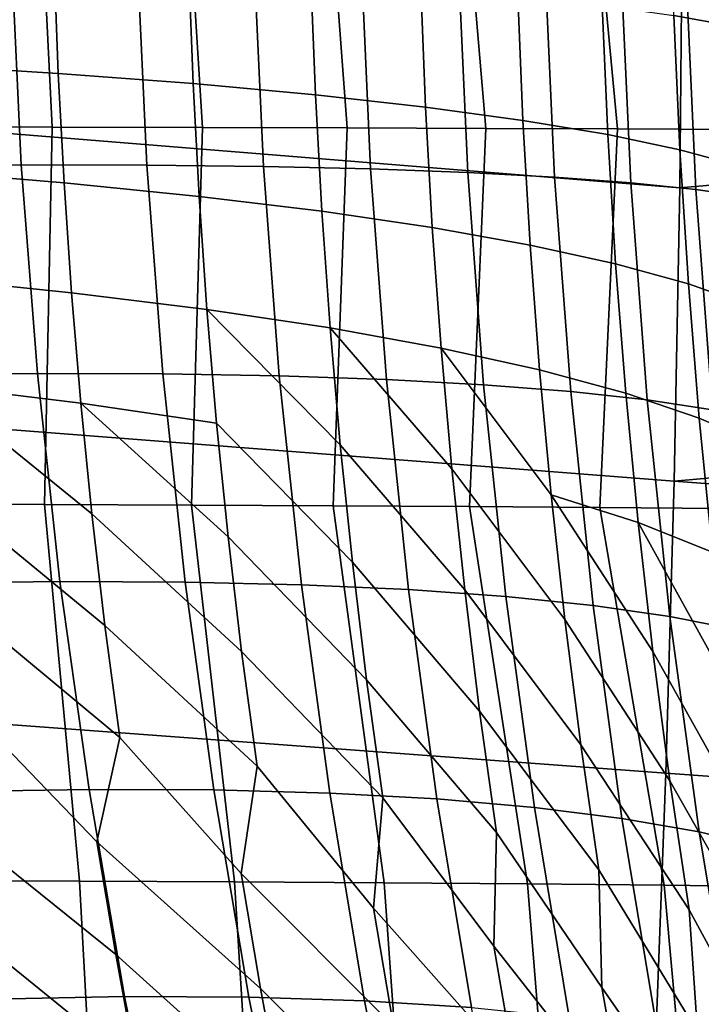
# Model space of a CAD drawing. Header units: metres. Extents: x -167 to 28, y -27 to 27.
# Tile 153 of 256: x -30.52 to -27.99, y -4.68 to -1.02. Entities that reach past the tile are written whole.
import ezdxf

# ---------------------------------------------------------------- set-up
doc = ezdxf.new("R2010")
doc.units = ezdxf.units.M
doc.layers.add('solid_12_065_021_XXX', color=7, linetype='CONTINUOUS')

msp = doc.modelspace()

# ---------------------------------------------------------------- linework, layer by layer
at = {"layer": 'solid_12_065_021_XXX'}
for points in [[(-28.055216, 0.547852, 159.395981), (-34.545525, -0.000026, 161.0233), (-34.550743, -1.116727, 161.001999), (-28.055143, -0.547611, 159.395966)], [(-21.562111, 0.000203, 157.779037), (-28.055143, -0.547611, 159.395966), (-28.06546, -1.642213, 159.35437), (-21.567163, -1.076086, 157.758667)], [(-30.402798, -1.416253, 151.68306), (-30.981239, -1.415318, 151.956863), (-31.030867, -0.008434, 151.952972), (-30.472406, -0.008439, 151.691818)], [(-29.842903, -1.417465, 151.373016), (-30.402798, -1.416253, 151.68306), (-30.472406, -0.008439, 151.691818), (-29.931099, -0.008446, 151.396744)], [(-29.303825, -1.418941, 151.027954), (-29.842903, -1.417465, 151.373016), (-29.931099, -0.008446, 151.396744), (-29.409002, -0.008455, 151.068878)], [(-28.787752, -1.420668, 150.649277), (-29.303825, -1.418941, 151.027954), (-29.409002, -0.008455, 151.068878), (-28.908102, -0.008465, 150.709473)], [(-28.296783, -1.422633, 150.238464), (-28.787752, -1.420668, 150.649277), (-28.908102, -0.008465, 150.709473), (-28.4303, -0.008476, 150.31987)], [(-27.832924, -1.424823, 149.797165), (-28.296783, -1.422633, 150.238464), (-28.4303, -0.008476, 150.31987), (-27.977413, -0.008489, 149.901566)], [(-27.882746, -0.520028, 33.082886), (-27.868208, -1.040395, 33.118694), (-28.087324, -1.000185, 34.713425), (-28.100687, -0.499858, 34.679508)], [(-28.06546, -1.642213, 159.35437), (-28.055143, -0.547611, 159.395966), (-34.550743, -1.116727, 161.001999)], [(-31.054811, -0.780008, 100.730392), (-31.017767, -1.559697, 100.691544), (-30.518265, -1.556586, 101.1642), (-30.554565, -0.77843, 101.20388)], [(-30.395287, -0.809504, 44.079971), (-30.380119, -1.215854, 44.117649), (-30.927588, -1.181429, 45.629211), (-30.942247, -0.786422, 45.594269)], [(-30.554565, -0.77843, 101.20388), (-30.518265, -1.556586, 101.1642), (-30.05032, -1.557567, 101.668129), (-30.086092, -0.778907, 101.708832)], [(-30.086092, -0.778907, 101.708832), (-30.05032, -1.557567, 101.668129), (-29.615902, -1.562634, 102.20121), (-29.651369, -0.781437, 102.243103)], [(-29.651369, -0.781437, 102.243103), (-29.615902, -1.562634, 102.20121), (-29.216839, -1.571768, 102.7612), (-29.25223, -0.78601, 102.804451)], [(-29.25223, -0.78601, 102.804451), (-29.216839, -1.571768, 102.7612), (-28.854813, -1.584929, 103.345734), (-28.890364, -0.792605, 103.390495)], [(-28.890364, -0.792605, 103.390495), (-28.854813, -1.584929, 103.345734), (-28.531345, -1.602062, 103.952354), (-28.567295, -0.801195, 103.998764)], [(-28.567295, -0.801195, 103.998764), (-28.531345, -1.602062, 103.952354), (-28.247797, -1.623095, 104.578514), (-28.284389, -0.811744, 104.626694)], [(-29.894012, -0.835114, 42.549984), (-29.878138, -1.254056, 42.590466), (-30.380119, -1.215854, 44.117649), (-30.395287, -0.809504, 44.079971)], [(-29.438879, -0.863227, 41.005684), (-29.422094, -1.295998, 41.049038), (-29.878138, -1.254056, 42.590466), (-29.894012, -0.835114, 42.549984)], [(-28.284389, -0.811744, 104.626694), (-28.247797, -1.623095, 104.578514), (-28.005365, -1.64794, 105.221573), (-28.042843, -0.824207, 105.271622)], [(-28.042843, -0.824207, 105.271622), (-28.005365, -1.64794, 105.221573), (-27.805067, -1.676491, 105.87883), (-27.843672, -0.838532, 105.93084)], [(-29.030294, -0.89382, 39.448467), (-29.0124, -1.341643, 39.494755), (-29.422094, -1.295998, 41.049038), (-29.438879, -0.863227, 41.005684)], [(-28.668631, -0.926864, 37.879742), (-28.649422, -1.390951, 37.929012), (-29.0124, -1.341643, 39.494755), (-29.030294, -0.89382, 39.448467)], [(-28.354214, -0.96233, 36.300919), (-28.333488, -1.443876, 36.353222), (-28.649422, -1.390951, 37.929012), (-28.668631, -0.926864, 37.879742)], [(-28.087324, -1.000185, 34.713425), (-28.064882, -1.500372, 34.768803), (-28.333488, -1.443876, 36.353222), (-28.354214, -0.96233, 36.300919)], [(-27.868208, -1.040395, 33.118694), (-27.843849, -1.560386, 33.177177), (-28.064882, -1.500372, 34.768803), (-28.087324, -1.000185, 34.713425)], [(-21.567163, -1.076086, 157.758667), (-28.06546, -1.642213, 159.35437), (-28.086147, -2.734259, 159.271271), (-21.582394, -2.150692, 157.697556)], [(-28.086147, -2.734259, 159.271271), (-28.06546, -1.642213, 159.35437), (-34.550743, -1.116727, 161.001999), (-34.566586, -2.231676, 160.938187)], [(-30.380119, -1.215854, 44.117649), (-30.358572, -1.623518, 44.169899), (-30.906729, -1.577947, 45.677677), (-30.927588, -1.181429, 45.629211)], [(-29.878138, -1.254056, 42.590466), (-29.855625, -1.674093, 42.646603), (-30.358572, -1.623518, 44.169899), (-30.380119, -1.215854, 44.117649)], [(-29.422094, -1.295998, 41.049038), (-29.398335, -1.729628, 41.109154), (-29.855625, -1.674093, 42.646603), (-29.878138, -1.254056, 42.590466)], [(-29.0124, -1.341643, 39.494755), (-28.987116, -1.790072, 39.558933), (-29.398335, -1.729628, 41.109154), (-29.422094, -1.295998, 41.049038)], [(-28.649422, -1.390951, 37.929012), (-28.622334, -1.855372, 37.997326), (-28.987116, -1.790072, 39.558933), (-29.0124, -1.341643, 39.494755)], [(-28.333488, -1.443876, 36.353222), (-28.304316, -1.925468, 36.425735), (-28.622334, -1.855372, 37.997326), (-28.649422, -1.390951, 37.929012)], [(-30.995468, -2.820518, 152.038406), (-30.981239, -1.415318, 151.956863), (-30.402798, -1.416253, 151.68306), (-30.431498, -2.822118, 151.776962)], [(-30.431498, -2.822118, 151.776962), (-30.402798, -1.416253, 151.68306), (-29.842903, -1.417465, 151.373016), (-29.884314, -2.824187, 151.481705)], [(-29.884314, -2.824187, 151.481705), (-29.842903, -1.417465, 151.373016), (-29.303825, -1.418941, 151.027954), (-29.35594, -2.82671, 151.153656)], [(-29.35594, -2.82671, 151.153656), (-29.303825, -1.418941, 151.027954), (-28.787752, -1.420668, 150.649277), (-28.848347, -2.82967, 150.793945)], [(-28.848347, -2.82967, 150.793945), (-28.787752, -1.420668, 150.649277), (-28.296783, -1.422633, 150.238464), (-28.363447, -2.833054, 150.403824)], [(-28.363447, -2.833054, 150.403824), (-28.296783, -1.422633, 150.238464), (-27.832924, -1.424823, 149.797165), (-27.903076, -2.836844, 149.98468)], [(-28.064882, -1.500372, 34.768803), (-28.033348, -2.000298, 34.84557), (-28.304316, -1.925468, 36.425735), (-28.333488, -1.443876, 36.353222)], [(-27.843849, -1.560386, 33.177177), (-27.809673, -2.079795, 33.258247), (-28.033348, -2.000298, 34.84557), (-28.064882, -1.500372, 34.768803)], [(-31.017767, -1.559697, 100.691544), (-30.956289, -2.338152, 100.626587), (-30.457987, -2.333524, 101.097878), (-30.518265, -1.556586, 101.1642)], [(-30.518265, -1.556586, 101.1642), (-30.457987, -2.333524, 101.097878), (-29.990892, -2.334978, 101.600136), (-30.05032, -1.557567, 101.668129)], [(-30.05032, -1.557567, 101.668129), (-29.990892, -2.334978, 101.600136), (-29.556961, -2.342508, 102.131256), (-29.615902, -1.562634, 102.20121)], [(-29.615902, -1.562634, 102.20121), (-29.556961, -2.342508, 102.131256), (-29.158007, -2.356083, 102.689018), (-29.216839, -1.571768, 102.7612)], [(-29.216839, -1.571768, 102.7612), (-29.158007, -2.356083, 102.689018), (-28.795704, -2.375645, 103.27108), (-28.854813, -1.584929, 103.345734)], [(-30.358572, -1.623518, 44.169899), (-30.330563, -2.032749, 44.236832), (-30.879578, -1.976278, 45.73978), (-30.906729, -1.577947, 45.677677)], [(-28.854813, -1.584929, 103.345734), (-28.795704, -2.375645, 103.27108), (-28.471567, -2.401114, 103.875008), (-28.531345, -1.602062, 103.952354)], [(-28.531345, -1.602062, 103.952354), (-28.471567, -2.401114, 103.875008), (-28.186956, -2.432382, 104.498276), (-28.247797, -1.623095, 104.578514)], [(-29.855625, -1.674093, 42.646603), (-29.826403, -2.09543, 42.718491), (-30.330563, -2.032749, 44.236832), (-30.358572, -1.623518, 44.169899)], [(-28.247797, -1.623095, 104.578514), (-28.186956, -2.432382, 104.498276), (-27.94306, -2.469318, 105.138275), (-28.005365, -1.64794, 105.221573)], [(-28.005365, -1.64794, 105.221573), (-27.94306, -2.469318, 105.138275), (-27.7409, -2.511768, 105.792313), (-27.805067, -1.676491, 105.87883)], [(-29.398335, -1.729628, 41.109154), (-29.367546, -2.164265, 41.186111), (-29.826403, -2.09543, 42.718491), (-29.855625, -1.674093, 42.646603)], [(-28.987116, -1.790072, 39.558933), (-28.954403, -2.239192, 39.641068), (-29.367546, -2.164265, 41.186111), (-29.398335, -1.729628, 41.109154)], [(-28.622334, -1.855372, 37.997326), (-28.587343, -2.320144, 38.084732), (-28.954403, -2.239192, 39.641068), (-28.987116, -1.790072, 39.558933)], [(-28.304316, -1.925468, 36.425735), (-28.266691, -2.407049, 36.518494), (-28.587343, -2.320144, 38.084732), (-28.622334, -1.855372, 37.997326)], [(-28.033348, -2.000298, 34.84557), (-27.992735, -2.49983, 34.943756), (-28.266691, -2.407049, 36.518494), (-28.304316, -1.925468, 36.425735)], [(-30.330563, -2.032749, 44.236832), (-30.295948, -2.44377, 44.318451), (-30.845976, -2.376685, 45.815556), (-30.879578, -1.976278, 45.73978)], [(-27.809673, -2.079795, 33.258247), (-27.76572, -2.598404, 33.361916), (-27.992735, -2.49983, 34.943756), (-28.033348, -2.000298, 34.84557)], [(-29.826403, -2.09543, 42.718491), (-29.790346, -2.51824, 42.80611), (-30.295948, -2.44377, 44.318451), (-30.330563, -2.032749, 44.236832)], [(-29.826403, -2.09543, 42.718491), (-29.329618, -2.600028, 41.279877), (-29.284431, -3.037014, 41.3904), (-29.790346, -2.51824, 42.80611)], [(-29.826403, -2.09543, 42.718491), (-29.367546, -2.164265, 41.186111), (-29.329618, -2.600028, 41.279877)], [(-21.607761, -3.221987, 157.595886), (-21.582394, -2.150692, 157.697556), (-28.086147, -2.734259, 159.271271)], [(-29.367546, -2.164265, 41.186111), (-28.914177, -2.689063, 39.7411), (-28.866337, -3.139727, 39.858955), (-29.329618, -2.600028, 41.279877)], [(-29.367546, -2.164265, 41.186111), (-28.954403, -2.239192, 39.641068), (-28.914177, -2.689063, 39.7411)], [(-28.117125, -3.822129, 159.146973), (-28.086147, -2.734259, 159.271271), (-34.566586, -2.231676, 160.938187), (-34.592991, -3.343183, 160.832077)], [(-28.954403, -2.239192, 39.641068), (-28.544386, -2.785265, 38.191147), (-28.493393, -3.250716, 38.316471), (-28.914177, -2.689063, 39.7411)], [(-28.954403, -2.239192, 39.641068), (-28.587343, -2.320144, 38.084732), (-28.544386, -2.785265, 38.191147)], [(-30.956289, -2.338152, 100.626587), (-30.870306, -3.115195, 100.535622), (-30.373667, -3.109033, 101.005028), (-30.457987, -2.333524, 101.097878)], [(-30.457987, -2.333524, 101.097878), (-30.373667, -3.109033, 101.005028), (-29.907753, -3.110876, 101.504974), (-29.990892, -2.334978, 101.600136)], [(-29.990892, -2.334978, 101.600136), (-29.907753, -3.110876, 101.504974), (-29.474503, -3.120714, 102.033394), (-29.556961, -2.342508, 102.131256)], [(-29.556961, -2.342508, 102.131256), (-29.474503, -3.120714, 102.033394), (-29.075714, -3.138507, 102.588081), (-29.158007, -2.356083, 102.689018)], [(-28.266691, -2.407049, 36.518494), (-28.220577, -2.888549, 36.631393), (-28.544386, -2.785265, 38.191147), (-28.587343, -2.320144, 38.084732)], [(-30.845976, -2.376685, 45.815556), (-30.254564, -2.856771, 44.414764), (-30.206228, -3.271906, 44.525764), (-30.805746, -2.779401, 45.905025)], [(-30.845976, -2.376685, 45.815556), (-30.295948, -2.44377, 44.318451), (-30.254564, -2.856771, 44.414764)], [(-29.158007, -2.356083, 102.689018), (-29.075714, -3.138507, 102.588081), (-28.713047, -3.164181, 103.166733), (-28.795704, -2.375645, 103.27108)], [(-28.795704, -2.375645, 103.27108), (-28.713047, -3.164181, 103.166733), (-28.388008, -3.197629, 103.766953), (-28.471567, -2.401114, 103.875008)], [(-28.471567, -2.401114, 103.875008), (-28.388008, -3.197629, 103.766953), (-28.10195, -3.238713, 104.38623), (-28.186956, -2.432382, 104.498276)], [(-27.992735, -2.49983, 34.943756), (-27.943035, -2.998823, 35.063221), (-28.220577, -2.888549, 36.631393), (-28.266691, -2.407049, 36.518494)], [(-30.295948, -2.44377, 44.318451), (-29.747309, -2.942668, 42.909447), (-29.697134, -3.368825, 43.028465), (-30.254564, -2.856771, 44.414764)], [(-30.295948, -2.44377, 44.318451), (-29.790346, -2.51824, 42.80611), (-29.747309, -2.942668, 42.909447)], [(-28.186956, -2.432382, 104.498276), (-28.10195, -3.238713, 104.38623), (-27.85606, -3.287261, 105.022011), (-27.94306, -2.469318, 105.138275)], [(-29.790346, -2.51824, 42.80611), (-29.284431, -3.037014, 41.3904), (-29.231848, -3.475286, 41.51762), (-29.747309, -2.942668, 42.909447)], [(-27.76572, -2.598404, 33.361916), (-27.712006, -3.11599, 33.488022), (-27.943035, -2.998823, 35.063221), (-27.992735, -2.49983, 34.943756)], [(-29.329618, -2.600028, 41.279877), (-28.866337, -3.139727, 39.858955), (-28.810778, -3.591197, 39.994549), (-29.284431, -3.037014, 41.3904)], [(-28.914177, -2.689063, 39.7411), (-28.493393, -3.250716, 38.316471), (-28.43429, -3.716457, 38.460587), (-28.866337, -3.139727, 39.858955)], [(-21.64319, -4.28839, 157.453918), (-21.607761, -3.221987, 157.595886), (-28.086147, -2.734259, 159.271271), (-28.117125, -3.822129, 159.146973)], [(-30.805746, -2.779401, 45.905025), (-30.206228, -3.271906, 44.525764), (-30.150721, -3.689291, 44.651363), (-30.758688, -3.184614, 46.008213)], [(-28.544386, -2.785265, 38.191147), (-28.165932, -3.369884, 36.764301), (-28.102715, -3.850955, 36.917068), (-28.493393, -3.250716, 38.316471)], [(-28.544386, -2.785265, 38.191147), (-28.220577, -2.888549, 36.631393), (-28.165932, -3.369884, 36.764301)], [(-30.301422, -4.224997, 151.843323), (-30.897144, -4.222802, 152.121628), (-30.995468, -2.820518, 152.038406), (-30.431498, -2.822118, 151.776962)], [(-29.723911, -4.227837, 151.528259), (-30.301422, -4.224997, 151.843323), (-30.431498, -2.822118, 151.776962), (-29.884314, -2.824187, 151.481705)], [(-29.166889, -4.231316, 151.177414), (-29.723911, -4.227837, 151.528259), (-29.884314, -2.824187, 151.481705), (-29.35594, -2.82671, 151.153656)], [(-30.254564, -2.856771, 44.414764), (-29.697134, -3.368825, 43.028465), (-29.639622, -3.796792, 43.163044), (-30.206228, -3.271906, 44.525764)], [(-28.632586, -4.235429, 150.792007), (-29.166889, -4.231316, 151.177414), (-29.35594, -2.82671, 151.153656), (-28.848347, -2.82967, 150.793945)], [(-28.123188, -4.240171, 150.373337), (-28.632586, -4.235429, 150.792007), (-28.848347, -2.82967, 150.793945), (-28.363447, -2.833054, 150.403824)], [(-27.640821, -4.245535, 149.922867), (-28.123188, -4.240171, 150.373337), (-28.363447, -2.833054, 150.403824), (-27.903076, -2.836844, 149.98468)], [(-28.220577, -2.888549, 36.631393), (-27.884237, -3.497126, 35.203812), (-27.816341, -3.994574, 35.365345), (-28.165932, -3.369884, 36.764301)], [(-28.220577, -2.888549, 36.631393), (-27.943035, -2.998823, 35.063221), (-27.884237, -3.497126, 35.203812)], [(-29.747309, -2.942668, 42.909447), (-29.231848, -3.475286, 41.51762), (-29.1717, -3.914885, 41.661385), (-29.697134, -3.368825, 43.028465)], [(-29.284431, -3.037014, 41.3904), (-28.810778, -3.591197, 39.994549), (-28.747362, -4.043468, 40.14769), (-29.231848, -3.475286, 41.51762)], [(-30.870306, -3.115195, 100.535622), (-30.759832, -3.890582, 100.41877), (-30.26531, -3.882844, 100.88578), (-30.373667, -3.109033, 101.005028)], [(-30.373667, -3.109033, 101.005028), (-30.26531, -3.882844, 100.88578), (-29.800913, -3.884941, 101.382812), (-29.907753, -3.110876, 101.504974)], [(-29.907753, -3.110876, 101.504974), (-29.800913, -3.884941, 101.382812), (-29.368551, -3.896863, 101.907814), (-29.474503, -3.120714, 102.033394)], [(-29.474503, -3.120714, 102.033394), (-29.368551, -3.896863, 101.907814), (-28.970007, -3.918561, 102.458633), (-29.075714, -3.138507, 102.588081)], [(-29.075714, -3.138507, 102.588081), (-28.970007, -3.918561, 102.458633), (-28.606922, -3.949946, 103.032997), (-28.713047, -3.164181, 103.166733)], [(-28.866337, -3.139727, 39.858955), (-28.43429, -3.716457, 38.460587), (-28.366972, -4.182431, 38.623264), (-28.810778, -3.591197, 39.994549)], [(-30.758688, -3.184614, 46.008213), (-30.150721, -3.689291, 44.651363), (-30.236328, -4.078712, 45.195538), (-30.704554, -3.592475, 46.125053)], [(-28.713047, -3.164181, 103.166733), (-28.606922, -3.949946, 103.032997), (-28.28079, -3.990889, 103.62854), (-28.388008, -3.197629, 103.766953)], [(-28.388008, -3.197629, 103.766953), (-28.28079, -3.990889, 103.62854), (-27.992954, -4.041221, 104.242813), (-28.10195, -3.238713, 104.38623)], [(-28.493393, -3.250716, 38.316471), (-28.102715, -3.850955, 36.917068), (-28.030863, -4.331651, 37.089436), (-28.43429, -3.716457, 38.460587)], [(-28.10195, -3.238713, 104.38623), (-27.992954, -4.041221, 104.242813), (-27.744602, -4.100734, 104.873276), (-27.85606, -3.287261, 105.022011)], [(-30.206228, -3.271906, 44.525764), (-29.639622, -3.796792, 43.163044), (-29.6989, -4.196124, 43.683914), (-30.150721, -3.689291, 44.651363)], [(-28.158302, -4.904212, 158.981781), (-28.117125, -3.822129, 159.146973), (-34.592991, -3.343183, 160.832077), (-34.62986, -4.449596, 160.684006)], [(-29.697134, -3.368825, 43.028465), (-29.1717, -3.914885, 41.661385), (-29.205997, -4.325746, 42.158176), (-29.639622, -3.796792, 43.163044)], [(-28.165932, -3.369884, 36.764301), (-27.816341, -3.994574, 35.365345), (-27.739325, -4.491, 35.547523), (-28.102715, -3.850955, 36.917068)], [(-29.231848, -3.475286, 41.51762), (-28.747362, -4.043468, 40.14769), (-28.758064, -4.467462, 40.619705), (-29.1717, -3.914885, 41.661385)], [(-30.704554, -3.592475, 46.125053), (-30.236328, -4.078712, 45.195538), (-30.166218, -4.498333, 45.347031), (-30.817795, -3.973615, 46.691692)], [(-28.810778, -3.591197, 39.994549), (-28.366972, -4.182431, 38.623264), (-28.355503, -4.621142, 39.069881), (-28.747362, -4.043468, 40.14769)], [(-30.150721, -3.689291, 44.651363), (-29.6989, -4.196124, 43.683914), (-29.62669, -4.625334, 43.846401), (-30.236328, -4.078712, 45.195538)], [(-28.43429, -3.716457, 38.460587), (-28.030863, -4.331651, 37.089436), (-27.998676, -4.78665, 37.510105), (-28.366972, -4.182431, 38.623264)], [(-29.639622, -3.796792, 43.163044), (-29.205997, -4.325746, 42.158176), (-29.130899, -4.765549, 42.331921), (-29.6989, -4.196124, 43.683914)], [(-21.688602, -5.348324, 157.271973), (-21.64319, -4.28839, 157.453918), (-28.117125, -3.822129, 159.146973), (-28.158302, -4.904212, 158.981781)], [(-28.102715, -3.850955, 36.917068), (-27.739325, -4.491, 35.547523), (-27.687904, -4.963836, 35.941776), (-28.030863, -4.331651, 37.089436)], [(-30.759832, -3.890582, 100.41877), (-30.624874, -4.663973, 100.276237), (-30.132917, -4.654593, 100.740379), (-30.26531, -3.882844, 100.88578)], [(-30.26531, -3.882844, 100.88578), (-30.132917, -4.654593, 100.740379), (-29.670374, -4.656769, 101.233932), (-29.800913, -3.884941, 101.382812)], [(-29.800913, -3.884941, 101.382812), (-29.670374, -4.656769, 101.233932), (-29.239128, -4.670491, 101.754875), (-29.368551, -3.896863, 101.907814)], [(-29.368551, -3.896863, 101.907814), (-29.239128, -4.670491, 101.754875), (-28.840935, -4.695704, 102.301094), (-28.970007, -3.918561, 102.458633)], [(-29.1717, -3.914885, 41.661385), (-28.758064, -4.467462, 40.619705), (-28.679293, -4.918852, 40.804943), (-29.205997, -4.325746, 42.158176)], [(-28.970007, -3.918561, 102.458633), (-28.840935, -4.695704, 102.301094), (-28.477417, -4.732305, 102.870354), (-28.606922, -3.949946, 103.032997)], [(-28.606922, -3.949946, 103.032997), (-28.477417, -4.732305, 102.870354), (-28.150053, -4.780145, 103.460342), (-28.28079, -3.990889, 103.62854)], [(-30.817795, -3.973615, 46.691692), (-30.166218, -4.498333, 45.347031), (-30.088163, -4.920478, 45.512402), (-30.749006, -4.384657, 46.832474)], [(-28.28079, -3.990889, 103.62854), (-28.150053, -4.780145, 103.460342), (-27.860178, -4.839029, 104.068657), (-27.992954, -4.041221, 104.242813)], [(-28.747362, -4.043468, 40.14769), (-28.355503, -4.621142, 39.069881), (-28.272268, -5.085108, 39.266827), (-28.758064, -4.467462, 40.619705)], [(-27.992954, -4.041221, 104.242813), (-27.860178, -4.839029, 104.068657), (-27.608971, -4.908718, 104.692818), (-27.744602, -4.100734, 104.873276)], [(-30.236328, -4.078712, 45.195538), (-29.62669, -4.625334, 43.846401), (-29.546467, -5.056546, 44.023628), (-30.166218, -4.498333, 45.347031)], [(-29.6989, -4.196124, 43.683914), (-29.130899, -4.765549, 42.331921), (-29.047672, -5.206775, 42.521286), (-29.62669, -4.625334, 43.846401)], [(-28.366972, -4.182431, 38.623264), (-27.998676, -4.78665, 37.510105), (-27.910191, -5.264168, 37.718941), (-28.355503, -4.621142, 39.069881)], [(-30.832554, -5.62024, 152.269302), (-30.897144, -4.222802, 152.121628), (-30.301422, -4.224997, 151.843323), (-30.225775, -5.622468, 151.989822)], [(-30.225775, -5.622468, 151.989822), (-30.301422, -4.224997, 151.843323), (-29.723911, -4.227837, 151.528259), (-29.636597, -5.625351, 151.673599)], [(-29.636597, -5.625351, 151.673599), (-29.723911, -4.227837, 151.528259), (-29.166889, -4.231316, 151.177414), (-29.067249, -5.628915, 151.321457)], [(-29.067249, -5.628915, 151.321457), (-29.166889, -4.231316, 151.177414), (-28.632586, -4.235429, 150.792007), (-28.51996, -5.633189, 150.934357)], [(-28.51996, -5.633189, 150.934357), (-28.632586, -4.235429, 150.792007), (-28.123188, -4.240171, 150.373337), (-27.996944, -5.638197, 150.513412)], [(-27.996944, -5.638197, 150.513412), (-28.123188, -4.240171, 150.373337), (-27.640821, -4.245535, 149.922867), (-27.500391, -5.64397, 150.059906)], [(-29.205997, -4.325746, 42.158176), (-28.679293, -4.918852, 40.804943), (-28.592216, -5.371034, 41.006699), (-29.130899, -4.765549, 42.331921)], [(-28.030863, -4.331651, 37.089436), (-27.687904, -4.963836, 35.941776), (-27.593382, -5.455872, 36.162666), (-27.998676, -4.78665, 37.510105)], [(-30.749006, -4.384657, 46.832474), (-30.088163, -4.920478, 45.512402), (-30.00185, -5.345136, 45.691391), (-30.672283, -4.798692, 46.986298)], [(-28.209593, -5.978926, 158.776001), (-28.158302, -4.904212, 158.981781), (-34.62986, -4.449596, 160.684006), (-34.677097, -5.549275, 160.494324)], [(-28.758064, -4.467462, 40.619705), (-28.272268, -5.085108, 39.266827), (-28.180504, -5.549177, 39.481197), (-28.679293, -4.918852, 40.804943)], [(-30.166218, -4.498333, 45.347031), (-29.546467, -5.056546, 44.023628), (-29.457954, -5.489728, 44.215286), (-30.088163, -4.920478, 45.512402)], [(-28.355503, -4.621142, 39.069881), (-27.910191, -5.264168, 37.718941), (-27.812893, -5.741048, 37.946125), (-28.272268, -5.085108, 39.266827)], [(-30.624874, -4.663973, 100.276237), (-30.465479, -5.434924, 100.108269), (-29.976526, -5.423815, 100.569122), (-30.132917, -4.654593, 100.740379)], [(-30.132917, -4.654593, 100.740379), (-29.976526, -5.423815, 100.569122), (-29.516178, -5.425859, 101.058678), (-29.670374, -4.656769, 101.233932)], [(-29.670374, -4.656769, 101.233932), (-29.516178, -5.425859, 101.058678), (-29.086288, -5.441048, 101.574959), (-29.239128, -4.670491, 101.754875)], [(-29.62669, -4.625334, 43.846401), (-29.047672, -5.206775, 42.521286), (-28.956072, -5.649373, 42.72591), (-29.546467, -5.056546, 44.023628)], [(-31.144241, -4.68487, 99.843376), (-30.981075, -5.459142, 99.677963), (-30.465479, -5.434924, 100.108269), (-30.624874, -4.663973, 100.276237)], [(-29.239128, -4.670491, 101.754875), (-29.086288, -5.441048, 101.574959), (-28.688583, -5.469321, 102.115898), (-28.840935, -4.695704, 102.301094)]]:
    msp.add_3dface(points, dxfattribs=at)

doc.saveas('drawing.dxf')
